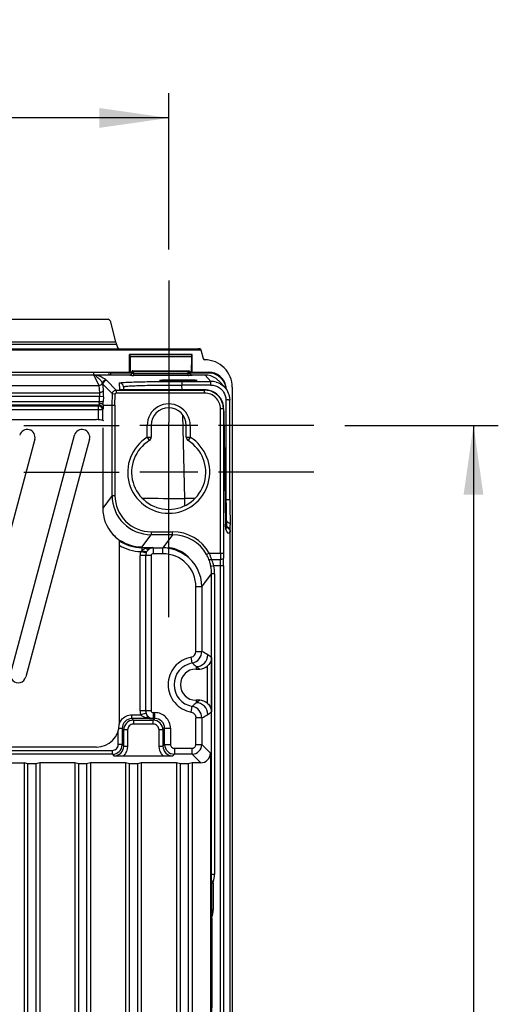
# Model space of a CAD drawing. Header units: inches. Extents: x 0 to 117, y 0 to 83.
# Tile 56 of 57: x 84 to 89, y 46 to 56. Entities that reach past the tile are written whole.
import ezdxf

# ---------------------------------------------------------------- set-up
doc = ezdxf.new("R2010")
doc.units = ezdxf.units.IN
doc.header["$LTSCALE"] = 6.431102
doc.header["$MEASUREMENT"] = 0
doc.linetypes.add('CENTER', pattern=[0.6, 0.375, -0.075, 0.075, -0.075])
doc.layers.get('0').update_dxf_attribs({"linetype": 'CONTINUOUS'})
doc.layers.add('DEFAULT_1', color=7, linetype='CENTER')
doc.styles.get("Standard").update_dxf_attribs({"font": 'txt', "width": 0.8})
doc.dimstyles.new('DIMSTYLE_1', dxfattribs={"dimtxt": 0.78125, "dimasz": 0.7, "dimexe": 0.18, "dimexo": 0.0625, "dimgap": 0.09, "dimtad": 1, "dimdec": 0, "dimzin": 4, "dimdsep": 46, "dimtxsty": 'STANDARD', "dimblk": '_FILLED', "dimblk1": '_FILLED', "dimblk2": '_FILLED', "dimcen": 0.09, "dimadec": 0, "dimazin": 0, "dimtfac": 1, "dimtdec": 0, "dimtofl": 0, "dimtmove": 0, "dimatfit": 3, "dimldrblk": '_FILLED', "dimfxl": 1, "dimtolj": 1, "dimtzin": 4, "dimarcsym": 0})

# ---------------------------------------------------------------- blocks, each defined once
blk = doc.blocks.new('_FILLED')
at = {"color": 0, "linetype": 'BYBLOCK'}
blk.add_solid([(0, 0), (-1, 0.143), (-1, -0.143)], dxfattribs=at)
blk = doc.blocks.new('*D12')
at = {"color": 7, "linetype": 'CONTINUOUS'}
for p, q in [((77.1999, 53.965), (77.1999, 55.5393)), ((85.4677, 53.965), (85.4677, 55.5393)), ((77.1999, 55.2893), (81.3338, 55.2893)), ((85.4677, 55.2893), (81.3338, 55.2893))]:
    blk.add_line(p, q, dxfattribs=at)
at = {"color": 7, "linetype": 'CONTINUOUS', "xscale": 0.7, "yscale": 0.7, "zscale": 0.7, "rotation": 180}
blk.add_blockref('_FILLED', (77.1999, 55.2893), dxfattribs=at)
at = {"color": 7, "linetype": 'CONTINUOUS', "xscale": 0.7, "yscale": 0.7, "zscale": 0.7}
blk.add_blockref('_FILLED', (85.4677, 55.2893), dxfattribs=at)
at = {"color": 7, "linetype": 'CONTINUOUS', "insert": (81.3338, 56.2659), "char_height": 0.78125, "width": 1.875, "attachment_point": 2, "line_spacing_factor": 0.9}
blk.add_mtext('210', dxfattribs=at)
blk = doc.blocks.new('*D13')
at = {"color": 7, "linetype": 'CONTINUOUS'}
for p, q in [((87.2418, 52.1909), (88.789, 52.1909)), ((88.539, 52.1909), (88.539, 43.2539)), ((88.539, 34.3169), (88.539, 43.2539)), ((87.2418, 34.3169), (88.789, 34.3169))]:
    blk.add_line(p, q, dxfattribs=at)
at = {"color": 7, "linetype": 'CONTINUOUS', "xscale": 0.7, "yscale": 0.7, "zscale": 0.7}
for p, rotation in [((88.539, 52.1909), 90), ((88.539, 34.3169), 270)]:
    blk.add_blockref('_FILLED', p, dxfattribs=dict(at, rotation=rotation))
at = {"color": 7, "linetype": 'CONTINUOUS', "insert": (87.5624, 43.2539), "char_height": 0.78125, "width": 1.875, "attachment_point": 2, "rotation": 90, "line_spacing_factor": 0.9}
blk.add_mtext('454', dxfattribs=at)

msp = doc.modelspace()

# ---------------------------------------------------------------- linework, layer by layer
at = {"color": 7, "linetype": 'CONTINUOUS'}
for p, q in [((77.8105, 53.2602), (84.8571, 53.2602)), ((84.8761, 53.2456), (84.9327, 53.0345)), ((84.9408, 53.0067), (77.7268, 53.0067)), ((77.7349, 53.0345), (84.9327, 53.0345)), ((84.9408, 53.0067), (84.951, 52.9748)), ((76.8777, 52.9531), (85.7899, 52.9531)), ((76.9017, 52.9622), (85.7659, 52.9622)), ((85.0739, 52.7272), (85.0739, 52.9045)), ((85.7039, 52.9045), (85.0739, 52.9045)), ((85.0769, 52.9017), (85.0739, 52.9045)), ((85.0769, 52.9017), (85.0786, 52.8829)), ((85.7009, 52.9017), (85.0769, 52.9017)), ((85.6992, 52.8829), (85.7009, 52.9017)), ((85.7009, 52.9017), (85.7039, 52.9045)), ((85.7039, 52.7272), (85.7039, 52.9045)), ((85.7843, 52.9615), (85.7899, 52.9531)), ((85.7899, 52.9531), (85.8132, 52.8661)), ((85.0786, 52.8829), (85.0799, 52.7253)), ((85.6992, 52.8829), (85.0786, 52.8829)), ((85.6979, 52.7253), (85.6992, 52.8829)), ((77.5936, 52.7272), (85.0739, 52.7272)), ((84.7132, 52.6958), (77.9544, 52.6958)), ((84.7117, 52.6958), (84.7117, 52.7255)), ((84.7132, 52.6958), (84.7627, 52.5915)), ((84.7254, 52.6971), (84.7482, 52.6784)), ((85.0795, 52.6986), (84.7385, 52.6986)), ((84.8602, 52.7255), (84.8674, 52.6986)), ((84.8868, 52.6986), (84.8794, 52.7255)), ((84.8808, 52.721), (85.0955, 52.721)), ((85.0739, 52.7272), (85.0799, 52.7253)), ((85.075, 52.696), (85.075, 52.6974)), ((85.0955, 52.7253), (85.0799, 52.7253)), ((85.0946, 52.7147), (85.0955, 52.7309)), ((85.1072, 52.7421), (85.6706, 52.7421)), ((85.1117, 52.7307), (85.1151, 52.7306)), ((85.1143, 52.7142), (85.1151, 52.7306)), ((85.1143, 52.7142), (85.1143, 52.6954)), ((85.1143, 52.7142), (85.6636, 52.7142)), ((85.1151, 52.7421), (85.1151, 52.7306)), ((85.6627, 52.7306), (85.1151, 52.7306)), ((85.6627, 52.7421), (85.6627, 52.7306)), ((85.6636, 52.7142), (85.6627, 52.7306)), ((85.6636, 52.695), (85.6636, 52.7142)), ((85.6832, 52.7147), (85.6824, 52.7309)), ((85.6979, 52.7253), (85.6824, 52.7253)), ((85.6824, 52.7211), (85.8711, 52.7211)), ((85.6979, 52.7253), (85.7039, 52.7272)), ((85.6987, 52.6979), (85.7026, 52.6975)), ((85.8334, 52.6986), (85.6988, 52.6986)), ((85.7029, 52.6974), (85.7029, 52.696)), ((85.7039, 52.7272), (85.8714, 52.7272)), ((85.8335, 52.6986), (85.8933, 52.6346)), ((85.8714, 52.7223), (85.8714, 52.7272)), ((84.8097, 52.5566), (84.8045, 52.6055)), ((84.8045, 52.6055), (84.8997, 52.5077)), ((84.9391, 52.5461), (84.8439, 52.6438)), ((84.9744, 52.5506), (84.9727, 52.6181)), ((85.6635, 52.695), (85.1143, 52.695)), ((85.3763, 52.6429), (85.3765, 52.6428)), ((85.6014, 52.6346), (85.6014, 52.5976)), ((85.6014, 52.6346), (85.8933, 52.6346)), ((85.6027, 52.5486), (85.6014, 52.5976)), ((85.8933, 52.5976), (85.6014, 52.5976)), ((85.7557, 52.6428), (85.7558, 52.6429)), ((85.8933, 52.5976), (85.8933, 52.6346)), ((86.0316, 52.5744), (85.9718, 52.6385)), ((77.8973, 52.5191), (84.7703, 52.5191)), ((77.9049, 52.5915), (84.7627, 52.5915)), ((84.7627, 52.5915), (84.7703, 52.5191)), ((84.8968, 52.3946), (84.8997, 52.5077)), ((84.9292, 52.507), (84.8997, 52.5077)), ((84.9263, 52.3942), (84.9292, 52.507)), ((84.9391, 52.5461), (84.9391, 52.5165)), ((84.9391, 52.5461), (85.8299, 52.5461)), ((85.83, 52.5165), (84.9391, 52.5165)), ((84.9943, 52.5493), (84.9901, 52.5494)), ((84.9991, 52.5492), (84.9943, 52.5493)), ((85.0074, 52.549), (84.9991, 52.5492)), ((85.0171, 52.5488), (85.0074, 52.549)), ((85.012, 52.5797), (85.0128, 52.5489)), ((85.0278, 52.5487), (85.0171, 52.5488)), ((85.0395, 52.5486), (85.0278, 52.5487)), ((85.8323, 52.5486), (85.0395, 52.5486)), ((85.0532, 52.5486), (85.0532, 52.5486)), ((85.8299, 52.5165), (85.8299, 52.5461)), ((85.8323, 52.5486), (85.8323, 52.5486)), ((86.1074, 52.5763), (86.1074, 34.089)), ((84.7693, 52.4805), (77.8983, 52.4805)), ((77.8983, 52.433), (84.7693, 52.433)), ((84.7687, 52.433), (84.808, 52.4319)), ((84.7693, 52.433), (84.7693, 52.4805)), ((84.8093, 52.4794), (84.7699, 52.4805)), ((84.8093, 52.4795), (84.808, 52.4321)), ((86.0432, 52.4476), (86.0447, 51.4445)), ((86.0841, 51.4422), (86.0826, 52.4453)), ((84.7988, 52.348), (77.8688, 52.348)), ((84.7657, 52.3936), (77.9019, 52.3936)), ((77.9081, 52.3874), (84.7595, 52.3874)), ((84.7657, 52.3936), (84.7595, 52.3874)), ((84.7595, 52.249), (84.7595, 52.3874)), ((84.7988, 52.348), (84.8051, 52.3543)), ((84.7988, 52.348), (84.7988, 52.241)), ((84.8068, 52.3946), (84.8968, 52.3946)), ((84.8968, 51.4829), (84.8968, 52.3946)), ((84.8968, 52.3946), (84.9263, 52.3942)), ((84.9263, 52.3942), (84.9263, 51.4829)), ((85.9893, 50.9032), (85.9893, 52.3571)), ((86.0189, 52.3571), (85.9893, 52.3571)), ((86.0189, 52.3584), (86.0189, 50.9032)), ((86.0219, 52.3052), (86.0219, 52.3058)), ((86.0219, 52.3052), (86.0409, 51.1936)), ((77.9283, 52.249), (84.7393, 52.249)), ((85.4677, 51.6909), (85.4677, 52.2185)), ((85.6313, 51.4554), (85.6092, 52.2969)), ((84.8025, 52.1663), (84.8025, 51.3571)), ((85.2511, 52.1909), (85.1753, 52.1909)), ((85.2511, 52.0706), (85.2511, 52.1909)), ((85.2905, 52.1909), (85.2511, 52.1909)), ((85.2905, 52.1909), (85.2905, 52.0706)), ((85.6448, 52.1909), (85.2905, 52.1909)), ((85.6448, 52.0706), (85.6448, 52.1909)), ((85.6842, 52.1909), (85.6448, 52.1909)), ((85.6842, 52.1909), (85.6842, 52.0706)), ((85.76, 52.1909), (85.6842, 52.1909)), ((84.1181, 52.0508), (83.4761, 49.655)), ((83.8752, 49.6957), (84.5172, 52.0915)), ((84.6693, 52.0508), (84.0273, 49.655)), ((85.2511, 52.0706), (85.2717, 52.0371)), ((85.2511, 52.0706), (85.2905, 52.0706)), ((85.6448, 52.0706), (85.6842, 52.0706)), ((85.6842, 52.0706), (85.6639, 52.0376)), ((85.76, 51.7185), (85.1753, 51.7185)), ((84.8968, 51.4829), (84.8025, 51.3571)), ((84.8968, 51.4829), (84.9263, 51.4829)), ((85.6293, 51.3815), (85.6313, 51.4554)), ((85.7304, 51.4528), (85.6313, 51.4554)), ((86.0447, 51.4445), (86.0366, 51.4447)), ((86.0477, 51.255), (86.0492, 51.2165)), ((86.0492, 51.2165), (86.0494, 51.1584)), ((85.2902, 51.1188), (85.2902, 51.0893)), ((85.2902, 51.1188), (85.5072, 51.1188)), ((85.5072, 51.0893), (85.5072, 51.1188)), ((86.0399, 51.1678), (86.0494, 51.1675)), ((86.0408, 51.2005), (86.0408, 51.2012)), ((86.0411, 51.1828), (86.0409, 51.1936)), ((86.0414, 51.1735), (86.0411, 51.1828)), ((86.0416, 51.1681), (86.0414, 51.1735)), ((86.0418, 51.1633), (86.0416, 51.1681)), ((86.0419, 51.1592), (86.0418, 51.1633)), ((86.0421, 51.1557), (86.0419, 51.1592)), ((86.0443, 51.1463), (86.0424, 51.1515)), ((86.0877, 34.9485), (86.0877, 51.1839)), ((84.906, 51.091), (84.9063, 51.0907)), ((84.907, 51.09), (84.9073, 51.0897)), ((84.9697, 51.0372), (84.9697, 49.1791)), ((85.1959, 50.9635), (85.2902, 51.0893)), ((85.5072, 51.0893), (85.2902, 51.0893)), ((85.5072, 51.0893), (85.4077, 50.9566)), ((85.2392, 50.9018), (85.1864, 50.9194)), ((85.1959, 50.9635), (85.1959, 50.9289)), ((85.1959, 50.9587), (85.3091, 50.9587)), ((85.3107, 50.9566), (85.3091, 50.9587)), ((85.3107, 50.9566), (85.3107, 50.8976)), ((85.3107, 50.9566), (85.4077, 50.9566)), ((85.4077, 50.8976), (85.4077, 50.9566)), ((85.4677, 50.9559), (85.4787, 50.9559)), ((85.1797, 49.3153), (85.1797, 50.8779)), ((85.291, 50.8779), (85.1797, 50.8779)), ((85.2353, 50.8779), (85.2353, 49.3153)), ((85.291, 50.8779), (85.291, 49.3153)), ((85.4077, 50.8976), (85.3107, 50.8976)), ((85.8759, 50.9032), (85.8502, 50.8887)), ((85.8759, 50.9032), (86.0189, 50.9032)), ((85.9003, 50.8388), (85.9896, 50.8388)), ((85.9219, 50.7744), (85.8929, 50.7688)), ((86.0195, 50.7744), (85.9219, 50.7744)), ((85.99, 35.7342), (85.99, 50.7744)), ((86.0195, 50.7744), (86.0195, 35.7342)), ((85.8012, 50.563), (85.9, 50.6947)), ((85.9, 47.6639), (85.9, 50.6947)), ((85.9295, 50.6947), (85.9, 50.6947)), ((85.9295, 50.6947), (85.9295, 47.6639)), ((85.7422, 49.9123), (85.7422, 50.563)), ((85.8012, 50.563), (85.7422, 50.563)), ((85.8012, 50.563), (85.8012, 49.9123)), ((85.704, 49.7961), (85.6936, 49.8542)), ((85.7422, 49.9123), (85.8012, 49.9123)), ((85.899, 49.8524), (85.8613, 49.8776)), ((85.899, 49.8524), (85.899, 49.3026)), ((85.7432, 49.7595), (85.7432, 49.735)), ((85.7432, 49.7595), (85.7799, 49.735)), ((85.7432, 49.735), (85.7799, 49.735)), ((85.8597, 49.3891), (85.8597, 49.766)), ((85.6936, 49.3009), (85.704, 49.359)), ((85.7799, 49.42), (85.7432, 49.3956)), ((85.7432, 49.42), (85.7432, 49.3956)), ((85.7799, 49.42), (85.7432, 49.42)), ((85.0968, 49.235), (85.0968, 49.2744)), ((85.0968, 49.2744), (85.1862, 49.2744)), ((85.3091, 49.235), (85.0968, 49.235)), ((85.1123, 49.2195), (85.0968, 49.235)), ((85.291, 49.3153), (85.1797, 49.3153)), ((85.2391, 49.2917), (85.1862, 49.2744)), ((85.3091, 49.235), (85.3107, 49.2366)), ((85.3107, 49.2956), (85.3107, 49.2366)), ((85.3107, 49.2956), (85.3283, 49.2956)), ((85.3283, 49.2366), (85.3107, 49.2366)), ((85.3283, 49.2366), (85.3112, 49.2195)), ((85.3283, 49.2366), (85.3283, 49.2956)), ((85.7422, 48.9755), (85.7422, 49.2428)), ((85.8012, 49.2428), (85.7422, 49.2428)), ((85.8012, 49.2428), (85.8012, 48.9755)), ((85.8613, 49.2775), (85.899, 49.3026)), ((84.9984, 49.1366), (84.9658, 49.1366)), ((84.9984, 49.1366), (84.9984, 48.9739)), ((84.9984, 49.1366), (85.0139, 49.1211)), ((85.1123, 49.2195), (85.1123, 49.1801)), ((85.1123, 49.2195), (85.3112, 49.2195)), ((85.3112, 49.1801), (85.1123, 49.1801)), ((85.3112, 49.1801), (85.3112, 49.2195)), ((85.4096, 49.1211), (85.4267, 49.1382)), ((85.4267, 48.9755), (85.4267, 49.1382)), ((85.4267, 49.1382), (85.4857, 49.1382)), ((85.4857, 49.1381), (85.4857, 48.9755)), ((84.959, 48.9739), (84.959, 49.1096)), ((85.0139, 48.9584), (85.0139, 49.1211)), ((85.0532, 49.1211), (85.0139, 49.1211)), ((85.0532, 49.1211), (85.0532, 48.9584)), ((85.3702, 48.9584), (85.3702, 49.1211)), ((85.4096, 49.1211), (85.3702, 49.1211)), ((85.4096, 49.1211), (85.4096, 48.9584)), ((84.7395, 48.9487), (77.9284, 48.9439)), ((84.9984, 48.9739), (84.959, 48.9739)), ((85.0139, 48.9584), (84.9984, 48.9739)), ((85.0139, 48.9584), (85.0532, 48.9584)), ((85.3702, 48.9584), (85.4096, 48.9584)), ((85.4267, 48.9755), (85.4096, 48.9584)), ((85.4267, 48.9755), (85.4857, 48.9755)), ((85.5251, 48.9361), (85.5251, 48.8771)), ((85.5251, 48.9361), (85.7028, 48.9361)), ((85.7028, 48.8771), (85.7028, 48.9361)), ((85.7422, 48.9755), (85.8012, 48.9755)), ((85.8883, 48.8883), (85.8012, 48.9755)), ((77.7676, 48.9149), (84.9, 48.9149)), ((84.9, 48.8755), (77.7676, 48.8755)), ((84.9, 48.8755), (84.9, 48.9149)), ((84.9, 48.8755), (84.9155, 48.86)), ((85.0109, 48.859), (85.4126, 48.859)), ((85.508, 48.86), (85.5251, 48.8771)), ((85.7028, 48.8771), (85.5251, 48.8771)), ((85.7028, 48.8771), (85.79, 48.7899)), ((85.8883, 48.8883), (85.8883, 36.5183)), ((83.6448, 48.7899), (84.0102, 48.7899)), ((84.0102, 48.7899), (84.0102, 36.8366)), ((84.0496, 48.7801), (84.0102, 48.7899)), ((84.0496, 36.8366), (84.0496, 48.7801)), ((84.1677, 48.7899), (84.1283, 48.7801)), ((84.1283, 48.7801), (84.1283, 36.8366)), ((84.1677, 48.7899), (84.1677, 36.8366)), ((84.522, 48.7899), (84.1677, 48.7899)), ((84.522, 48.7899), (84.522, 36.8366)), ((84.5614, 48.7801), (84.522, 48.7899)), ((84.5614, 36.8366), (84.5614, 48.7801)), ((84.6795, 48.7899), (84.6401, 48.7801)), ((84.6401, 48.7801), (84.6401, 36.8366)), ((84.6795, 48.7899), (84.6795, 36.8366)), ((85.0338, 48.7899), (84.6795, 48.7899)), ((85.0338, 48.7899), (85.0338, 36.8366)), ((85.0732, 48.7801), (85.0338, 48.7899)), ((85.0732, 36.8366), (85.0732, 48.7801)), ((85.1913, 48.7899), (85.1519, 48.7801)), ((85.1519, 48.7801), (85.1519, 36.8366)), ((85.1913, 48.7899), (85.1913, 36.8366)), ((85.5456, 48.7899), (85.1913, 48.7899)), ((85.5456, 48.7899), (85.5456, 36.8366)), ((85.585, 48.7801), (85.5456, 48.7899)), ((85.585, 36.8366), (85.585, 48.7801)), ((85.7031, 48.7899), (85.6637, 48.7801)), ((85.6637, 48.7801), (85.6637, 36.8366)), ((85.7031, 48.7899), (85.7031, 36.8366)), ((85.79, 48.7899), (85.7031, 48.7899)), ((85.9295, 47.6639), (85.9, 47.6639)), ((85.9181, 47.593), (85.9006, 47.5988)), ((85.9153, 47.5783), (85.9006, 47.5783)), ((85.9006, 47.309), (85.9006, 47.5783)), ((85.9153, 47.5783), (85.9153, 47.309)), ((85.9006, 47.309), (85.9153, 47.309)), ((85.9007, 47.2249), (85.9006, 47.309)), ((85.9007, 47.2249), (85.9007, 46.3559))]:
    msp.add_line(p, q, dxfattribs=at)
for points in [[(85.0818, 52.6987), (85.0805, 52.6982), (85.0795, 52.698)], [(85.0871, 52.7016), (85.0853, 52.7003), (85.0834, 52.6993), (85.0818, 52.6987)], [(85.0922, 52.7076), (85.0907, 52.7052), (85.089, 52.7033), (85.0871, 52.7016)], [(85.0946, 52.7155), (85.0942, 52.713), (85.0934, 52.7102), (85.0922, 52.7076)], [(85.6965, 52.6985), (85.695, 52.6991), (85.6933, 52.6999), (85.6915, 52.7011), (85.6896, 52.7025), (85.6879, 52.7043), (85.6864, 52.7063), (85.6851, 52.7086), (85.6841, 52.7111), (85.6835, 52.7138), (85.6832, 52.716)], [(85.6988, 52.6979), (85.6991, 52.6979), (85.6993, 52.6978), (85.6991, 52.6979), (85.6986, 52.6979), (85.6977, 52.6981), (85.6965, 52.6985)], [(84.9901, 52.5494), (84.9867, 52.5496), (84.9852, 52.5497), (84.9839, 52.5497), (84.9829, 52.5498), (84.982, 52.5499), (84.9818, 52.5499)], [(86.0426, 51.1491), (86.0426, 51.149), (86.0426, 51.1491), (86.0425, 51.1495), (86.0425, 51.15), (86.0424, 51.1508), (86.0424, 51.1518), (86.0423, 51.1529), (86.0422, 51.1542), (86.0421, 51.1557)], [(86.0488, 51.1363), (86.0495, 51.1356), (86.0493, 51.136), (86.0475, 51.1393), (86.0443, 51.1463)], [(84.9044, 51.0927), (84.9047, 51.0924), (84.905, 51.092), (84.9053, 51.0917), (84.9057, 51.0914)]]:
    msp.add_lwpolyline(points, dxfattribs=at)
for centre, radius, start, end in [((85.8323, 52.5764), 0.2751, 359.97472, 90.02305), ((85.075, 52.7157), 0.0197, 269.97239, 357.008), ((85.075, 52.7167), 0.0194, 269.99816, 298.89066), ((85.1073, 52.7303), 0.0118, 90.0068, 177.00103), ((85.6764, 52.9609), 0.247, 267.02424, 267.86186), ((85.6706, 52.7303), 0.0118, 2.99897, 89.9981), ((85.7027, 52.7156), 0.0195, 201.73505, 220.90124), ((85.7029, 52.7155), 0.0195, 259.79192, 269.94082), ((85.8715, 52.5504), 0.1768, 12.09893, 90.03235), ((84.8439, 52.6044), 0.0394, 90.03313, 178.46634), ((84.9727, 52.5787), 0.0394, 1.49661, 90.02355), ((85.1136, 53.9995), 1.3045, 269.16586, 270.03051), ((85.6635, 54.1583), 1.4633, 270.00044, 270.28071), ((85.8931, 52.4446), 0.19, 73.58734, 89.95855), ((85.8329, 52.5088), 0.19, 43.03111, 53.76617), ((85.8692, 52.5498), 0.1756, 23.6433, 29.60401), ((85.8663, 52.5486), 0.1787, 12.02524, 23.63349), ((84.9388, 52.507), 0.039, 119.43123, 129.37923), ((84.9391, 52.5067), 0.00984, 89.9947, 178.5049), ((84.9744, 52.5115), 0.0391, 78.98449, 89.93455), ((85.0531, 55.459), 2.9104, 269.59718, 270.0025), ((85.8298, 52.3563), 0.1898, 77.98717, 89.95492), ((85.83, 52.3572), 0.1593, 359.98543, 90.01275), ((85.8321, 52.3586), 0.19, 76.51014, 89.93969), ((85.83, 52.3571), 0.1889, 12.01946, 77.9779), ((85.8323, 52.3596), 0.1889, 8.97882, 76.50342), ((85.871, 52.5495), 0.1739, 3.0311, 12.04241), ((85.8828, 52.5497), 0.1594, 4.77416, 6.60081), ((85.8697, 52.55), 0.1787, 1.11447, 12.0934), ((82.2312, 52.4983), 2.5777, 357.69492, 358.52903), ((85.4677, 52.1909), 0.2165, 359.99191, 180.00805), ((85.8961, 52.445), 0.1865, 0.06151, 1.51849), ((84.7594, 52.348), 0.0394, 0.02963, 89.97037), ((84.7657, 52.3542), 0.0394, 0.02978, 89.97022), ((85.4677, 52.1909), 0.1772, 0, 180), ((85.8291, 52.357), 0.1898, 0.04502, 12.01123), ((85.8286, 52.359), 0.1927, 0.21886, 8.98125), ((90.1377, 52.3741), 4.1164, 180.21786, 180.95949), ((84.7393, 52.0137), 0.2352, 71.94056, 90), ((84.042, 52.0711), 0.0787, 345, 165), ((84.5932, 52.0711), 0.0787, 345, 165), ((85.4677, 51.7185), 0.4134, 121.58823, 58.4113), ((85.4677, 51.7185), 0.374, 121.58814, 58.41186), ((85.2511, 52.0706), 0.0394, 301.58814, 360), ((85.6842, 52.0706), 0.0394, 180, 238.41186), ((85.2902, 51.4828), 0.3935, 179.98822, 269.99879), ((85.2902, 51.4828), 0.364, 179.97485, 269.99716), ((85.5374, 127.9706), 76.5152, 269.748277, 270.070333), ((86.0489, 51.1703), 0.0461, 72.89645, 89.67223), ((85.5073, 50.6959), 0.4229, 29.35536, 90.00552), ((88.8446, 51.2485), 2.8042, 180.98035, 181.20448), ((87.8842, 51.2274), 1.8436, 181.17752, 181.75839), ((86.0043, 51.142), 0.0389, 0.03697, 10.64924), ((86.0483, 51.1195), 0.0389, 58.62422, 88.45245), ((85.1959, 51.3569), 0.3934, 222.81553, 233.22971), ((85.1942, 51.3547), 0.3906, 233.24356, 233.97993), ((85.1948, 51.3555), 0.3917, 233.97999, 234.8978), ((85.1959, 51.357), 0.3983, 235.05564, 270.00423), ((85.5073, 50.696), 0.3933, 29.3504, 90.01175), ((85.1959, 51.357), 0.4377, 238.88631, 268.75898), ((85.4075, 50.5622), 0.3944, 81.3049, 89.97414), ((85.4074, 50.5609), 0.3957, 80.00602, 81.31102), ((85.4066, 50.5607), 0.3961, 55.06229, 74.92709), ((85.3111, 50.8778), 0.0758, 161.56374, 179.94611), ((85.3107, 50.8779), 0.0197, 89.98634, 180.03457), ((85.4077, 50.5631), 0.3344, 359.97065, 89.99853), ((85.4076, 50.563), 0.3936, 359.99934, 54.99441), ((85.5428, 50.7159), 0.3526, 20.61875, 29.36152), ((85.4589, 50.6845), 0.4422, 17.3673, 20.59673), ((85.3955, 50.6842), 0.5279, 17.81591, 24.51233), ((85.4675, 50.6872), 0.4332, 12.98247, 17.36745), ((85.3827, 50.68), 0.5415, 17.05438, 17.82116), ((85.5717, 50.6916), 0.36, 21.72306, 24.12396), ((85.5896, 50.6985), 0.3409, 12.86041, 21.76416), ((93.208, 50.9017), 7.2187, 179.98769, 180.49902), ((81.0481, 50.7759), 4.9419, 359.98221, 0.72912), ((90.7868, 50.902), 4.768, 179.98501, 180.61401), ((79.1436, 50.7767), 6.8759, 359.98077, 0.61825), ((85.4728, 50.6884), 0.4277, 10.83541, 12.97835), ((85.5052, 50.6947), 0.3948, 0.00655, 10.82166), ((85.5052, 50.6947), 0.4243, 0.00949, 10.82685), ((85.6831, 49.9123), 0.059, 280.1727, 0.00346), ((85.6831, 49.9123), 0.1181, 280.18904, 359.99611), ((85.7432, 49.8776), 0.1181, 270.03729, 359.97362), ((85.5563, 49.4189), 0.5508, 56.38054, 63.60622), ((85.7432, 49.5775), 0.222, 100.18277, 259.81723), ((85.7432, 49.5775), 0.1575, 90, 270), ((83.9513, 49.6753), 0.0787, 165, 345), ((85.6831, 49.2428), 0.1181, 0.00394, 79.81082), ((85.7432, 49.2774), 0.1181, 0.02638, 89.96271), ((85.0969, 49.1365), 0.1379, 140.49129, 157.20036), ((85.0967, 49.1367), 0.0983, 89.96969, 180.03031), ((85.3114, 49.3154), 0.1317, 180.04695, 198.147), ((85.3111, 49.3153), 0.0758, 180.05621, 198.15526), ((85.3107, 49.3153), 0.0197, 179.97837, 270.02048), ((85.3283, 49.1382), 0.1574, 359.99549, 89.99646), ((85.3284, 49.1382), 0.0983, 359.95859, 90.0414), ((85.5563, 49.7362), 0.5508, 296.39377, 303.61947), ((84.7393, 49.1791), 0.2304, 270.04038, 360), ((85.1123, 49.1211), 0.0984, 90.01407, 179.98593), ((85.1123, 49.1211), 0.059, 89.99477, 180.0058), ((85.3112, 49.1211), 0.0984, 0.01407, 89.98593), ((85.3112, 49.1211), 0.059, 359.99477, 90.0058), ((84.9, 48.9739), 0.0984, 270.01408, 359.98592), ((84.9, 48.9739), 0.059, 270.00151, 0.00435), ((84.9156, 48.9583), 0.0983, 269.96969, 0.03031), ((85.5079, 48.9583), 0.0983, 179.96969, 270.03031), ((85.5251, 48.9755), 0.0984, 180.02517, 269.97483), ((85.5251, 48.9754), 0.0393, 179.97844, 270.0216), ((85.7028, 48.9755), 0.0984, 270.02517, 359.97483), ((85.7028, 48.9754), 0.0393, 269.97919, 0.0212), ((66.6728, 47.4591), 19.2282, 0.41633, 0.61022), ((85.7014, 47.6642), 0.2281, 341.81839, 359.93024), ((82.8451, 47.5784), 3.0555, 359.99845, 0.38316), ((85.6645, 47.309), 0.2508, 340.39746, 0)]:
    msp.add_arc(centre, radius, start, end, dxfattribs=at)
for centre, major_axis, ratio, start_param, end_param in [((84.8571, 53.2405), (0.012, 0.0157), 0.997825, -0.653447, 0.653447), ((84.9348, 53.0345), (-0.0106, 0.0394), 0.050613, 1.557198, 2.342596), ((84.9707, 52.9771), (0.0201, -0.0027), 0.728934, -2.807175, -1.389119), ((85.764, 52.9614), (0.0203, 0.0001), 0.03624, 0.024069, 1.477947), ((85.1963, 51.3575), (-0.2364, -0.3153), 0.999049, -0.926924, -0.19082), ((85.7799, 49.8531), (-0.0983, 0.0655), 0.999505, 2.158969, 2.900008), ((85.7799, 49.3019), (0.0983, 0.0655), 0.999505, 0.241584, 0.982624), ((85.7899, 48.8884), (0.0696, -0.0696), 0.999315, -0.785056, 0.785056)]:
    msp.add_ellipse(centre, major_axis=major_axis, ratio=ratio, start_param=start_param, end_param=end_param, dxfattribs=at)
for points in [[(85.8132, 52.8661), (85.8153, 52.8584), (85.8242, 52.8515), (85.8322, 52.8515)], [(85.0931, 52.7096), (85.0915, 52.7056), (85.0883, 52.7019), (85.0845, 52.6999)], [(85.6962, 52.6986), (85.6903, 52.7007), (85.6851, 52.7065), (85.6837, 52.7126)], [(85.688, 52.7028), (85.6909, 52.6995), (85.6951, 52.6971), (85.6994, 52.6964)], [(85.9452, 52.6621), (85.9136, 52.6852), (85.8727, 52.6986), (85.8335, 52.6986)], [(85.8711, 52.7211), (85.9062, 52.7211), (85.9427, 52.7087), (85.9712, 52.6882)], [(85.9731, 52.6908), (85.9442, 52.7116), (85.9071, 52.7237), (85.8714, 52.7238)], [(84.8003, 52.6191), (84.8021, 52.6147), (84.8036, 52.6101), (84.8045, 52.6055)], [(85.8933, 52.5976), (85.9232, 52.5976), (85.9543, 52.5879), (85.9788, 52.5708)], [(85.9468, 52.6269), (85.9785, 52.6175), (86.0087, 52.5989), (86.0313, 52.5747)], [(85.9712, 52.6882), (85.9953, 52.6708), (86.0152, 52.646), (86.0272, 52.6188)], [(86.0219, 52.6365), (86.0098, 52.6577), (85.9928, 52.6766), (85.9731, 52.6908)], [(86.0272, 52.6188), (86.0343, 52.6027), (86.0391, 52.5855), (86.0411, 52.5681)], [(84.8997, 52.5077), (84.8999, 52.5144), (84.9019, 52.5212), (84.9053, 52.5269)], [(84.9053, 52.5269), (84.9076, 52.5308), (84.9106, 52.5343), (84.9141, 52.5371)], [(84.9197, 52.5409), (84.9255, 52.5442), (84.9324, 52.546), (84.9391, 52.5461)], [(85.9788, 52.5708), (85.9956, 52.5591), (86.0103, 52.5435), (86.021, 52.5261)], [(86.021, 52.5261), (86.0352, 52.5029), (86.0432, 52.4748), (86.0432, 52.4476)], [(86.0313, 52.5747), (86.0621, 52.542), (86.0813, 52.4949), (86.0825, 52.45)], [(84.7675, 52.4141), (84.7679, 52.4201), (84.7684, 52.4261), (84.7686, 52.4322)], [(86.0494, 51.1584), (86.0476, 51.1551), (86.0456, 51.1519), (86.0432, 51.1491)], [(86.0433, 51.1419), (86.0448, 51.1376), (86.0464, 51.1333), (86.0482, 51.1291)], [(86.0482, 51.1291), (86.0497, 51.1256), (86.0513, 51.1221), (86.0532, 51.1188)], [(86.0858, 51.1405), (86.0811, 51.1548), (86.0645, 51.1671), (86.0494, 51.1675)], [(86.069, 51.1526), (86.0799, 51.1459), (86.0877, 51.1319), (86.0877, 51.1191)], [(86.0877, 51.1282), (86.0877, 51.1324), (86.087, 51.1366), (86.0858, 51.1405)], [(84.9349, 51.0622), (84.9253, 51.071), (84.9161, 51.0801), (84.9073, 51.0897)], [(85.1959, 50.9635), (85.1168, 50.9635), (85.0343, 50.9896), (84.9696, 51.0351)], [(85.1864, 50.9194), (85.182, 50.9061), (85.1797, 50.8919), (85.1797, 50.8779)], [(85.1959, 50.9289), (85.1925, 50.9261), (85.1889, 50.9232), (85.1871, 50.9192)], [(85.2366, 50.9492), (85.222, 50.9452), (85.2075, 50.9386), (85.1959, 50.9289)], [(85.3091, 50.9587), (85.2848, 50.9584), (85.2602, 50.9555), (85.2366, 50.9492)], [(85.2448, 50.9154), (85.2427, 50.9111), (85.2406, 50.9066), (85.2397, 50.9019)], [(85.2684, 50.9442), (85.2581, 50.9373), (85.2502, 50.9266), (85.2448, 50.9154)], [(85.3107, 50.9566), (85.296, 50.9566), (85.2808, 50.9521), (85.2684, 50.9442)], [(85.704, 49.7961), (85.718, 49.7849), (85.7312, 49.7727), (85.7432, 49.7595)], [(85.7432, 49.3956), (85.7312, 49.3824), (85.718, 49.3701), (85.704, 49.359)], [(84.9906, 49.2243), (85.0155, 49.2545), (85.0576, 49.2743), (85.0968, 49.2744)], [(85.1862, 49.2744), (85.1987, 49.2592), (85.2179, 49.2493), (85.2369, 49.2442)], [(85.2369, 49.2442), (85.2604, 49.2379), (85.2849, 49.2352), (85.3091, 49.235)], [(85.2685, 49.2488), (85.2809, 49.241), (85.2961, 49.2366), (85.3107, 49.2366)], [(85.0532, 48.9584), (85.0532, 48.9224), (85.0369, 48.8839), (85.0109, 48.859)], [(85.4126, 48.859), (85.3866, 48.8839), (85.3702, 48.9224), (85.3702, 48.9584)], [(85.9153, 47.5783), (85.9153, 47.5832), (85.9161, 47.5884), (85.9189, 47.5925)]]:
    msp.add_open_spline(points, degree=3, dxfattribs=at)
for points, knots in [([(84.7254, 52.6971), (84.7246, 52.6969), (84.7206, 52.6961), (84.7165, 52.6958), (84.7132, 52.6958)], [0, 0, 0, 0, 0.18171, 1, 1, 1, 1]), ([(84.7385, 52.6986), (84.7371, 52.6986), (84.7327, 52.6984), (84.7283, 52.6977), (84.7254, 52.6971)], [0, 0, 0, 0, 0.325478, 1, 1, 1, 1]), ([(84.8379, 52.647), (84.8322, 52.6516), (84.802, 52.6737), (84.7672, 52.6893), (84.7385, 52.6986)], [0, 0, 0, 0, 0.193728, 1, 1, 1, 1]), ([(85.0946, 52.6952), (85.0923, 52.6952), (85.086, 52.6954), (85.0796, 52.6953), (85.0756, 52.6959)], [0, 0, 0, 0, 0.36015, 1, 1, 1, 1]), ([(85.1143, 52.7142), (85.1121, 52.7141), (85.1057, 52.714), (85.0989, 52.713), (85.0949, 52.7144)], [0, 0, 0, 0, 0.344709, 1, 1, 1, 1]), ([(85.0955, 52.7309), (85.0955, 52.7313), (85.0979, 52.7305), (85.1022, 52.7316), (85.1078, 52.7308), (85.1117, 52.7307)], [0, 0, 0, 0, 0.073911, 0.283539, 1, 1, 1, 1]), ([(85.0996, 52.7401), (85.0989, 52.7396), (85.0978, 52.7387), (85.0973, 52.7372), (85.0973, 52.7366)], [0, 0, 0, 0, 0.515738, 1, 1, 1, 1]), ([(85.0973, 52.7366), (85.0973, 52.736), (85.0976, 52.7348), (85.0982, 52.7337), (85.0986, 52.7331)], [0, 0, 0, 0, 0.439375, 1, 1, 1, 1]), ([(85.1033, 52.7416), (85.1026, 52.7414), (85.1013, 52.741), (85.1001, 52.7404), (85.0996, 52.7401)], [0, 0, 0, 0, 0.512663, 1, 1, 1, 1]), ([(85.1072, 52.7421), (85.1066, 52.7421), (85.1053, 52.742), (85.104, 52.7418), (85.1033, 52.7416)], [0, 0, 0, 0, 0.47869, 1, 1, 1, 1]), ([(85.6627, 52.7306), (85.6649, 52.7307), (85.6714, 52.7308), (85.6778, 52.7312), (85.682, 52.7309)], [0, 0, 0, 0, 0.346236, 1, 1, 1, 1]), ([(85.6832, 52.7147), (85.6833, 52.7132), (85.6745, 52.7149), (85.671, 52.7139), (85.6672, 52.714)], [0, 0, 0, 0, 0.28279, 1, 1, 1, 1]), ([(85.7029, 52.696), (85.7029, 52.6953), (85.698, 52.6963), (85.6932, 52.6949), (85.6824, 52.6953), (85.675, 52.6951), (85.6707, 52.695)], [0, 0, 0, 0, 0.073615, 0.282714, 0.603971, 1, 1, 1, 1]), ([(85.6832, 52.7147), (85.6833, 52.7136), (85.6836, 52.7115), (85.6842, 52.7094), (85.6846, 52.7084)], [0, 0, 0, 0, 0.498286, 1, 1, 1, 1]), ([(85.7029, 52.6974), (85.7017, 52.6974), (85.6994, 52.6976), (85.6972, 52.6982), (85.6962, 52.6986)], [0, 0, 0, 0, 0.498284, 1, 1, 1, 1]), ([(84.7482, 52.6784), (84.7535, 52.6738), (84.7728, 52.6558), (84.789, 52.6348), (84.8003, 52.6191)], [0, 0, 0, 0, 0.268491, 1, 1, 1, 1]), ([(84.8003, 52.6191), (84.7978, 52.6113), (84.7876, 52.5969), (84.7708, 52.5915), (84.7626, 52.5915)], [0, 0, 0, 0, 0.499071, 1, 1, 1, 1]), ([(84.8003, 52.6191), (84.8027, 52.627), (84.8128, 52.6415), (84.8296, 52.647), (84.8379, 52.647)], [0, 0, 0, 0, 0.500191, 1, 1, 1, 1]), ([(84.8439, 52.6438), (84.8432, 52.6445), (84.8413, 52.6457), (84.8391, 52.6466), (84.8379, 52.647)], [0, 0, 0, 0, 0.406665, 1, 1, 1, 1]), ([(84.9727, 52.6181), (84.9726, 52.6192), (84.9785, 52.6201), (84.9859, 52.6217), (85.0017, 52.6231), (85.0323, 52.6253), (85.0849, 52.6276), (85.1619, 52.63), (85.256, 52.632), (85.3634, 52.6335), (85.48, 52.6344), (85.5604, 52.6346), (85.6014, 52.6346)], [0, 0, 0, 0, 0.005383, 0.019849, 0.043648, 0.076604, 0.168709, 0.292781, 0.444169, 0.617032, 0.804755, 1, 1, 1, 1]), ([(85.012, 52.5797), (85.012, 52.5809), (85.0173, 52.5823), (85.0245, 52.5838), (85.0392, 52.5855), (85.0679, 52.5879), (85.1172, 52.5905), (85.1893, 52.5931), (85.2775, 52.5952), (85.4166, 52.5973), (85.526, 52.5978), (85.6014, 52.5976)], [0, 0, 0, 0, 0.005656, 0.020207, 0.044017, 0.076968, 0.169017, 0.293028, 0.444349, 0.617121, 1, 1, 1, 1]), ([(85.7558, 52.6429), (85.7558, 52.6442), (85.7482, 52.6434), (85.7402, 52.6455), (85.7214, 52.6456), (85.6987, 52.6466), (85.6701, 52.6471), (85.6255, 52.6477), (85.5661, 52.648), (85.5067, 52.6477), (85.462, 52.6471), (85.4334, 52.6466), (85.4108, 52.6456), (85.392, 52.6455), (85.3839, 52.6434), (85.3763, 52.6442), (85.3763, 52.6429)], [0, 0, 0, 0, 0.00991, 0.038392, 0.084569, 0.146684, 0.222382, 0.308764, 0.499969, 0.691175, 0.77755, 0.853244, 0.915356, 0.961556, 0.990066, 1, 1, 1, 1]), ([(85.3764, 52.6428), (85.3775, 52.6417), (85.3836, 52.6421), (85.3942, 52.6404), (85.4121, 52.6401), (85.446, 52.6388), (85.4982, 52.6382), (85.5661, 52.6378), (85.634, 52.6382), (85.6861, 52.6388), (85.72, 52.6401), (85.738, 52.6404), (85.7486, 52.6421), (85.7546, 52.6417), (85.7557, 52.6428)], [0, 0, 0, 0, 0.012101, 0.042112, 0.089083, 0.151294, 0.311778, 0.499966, 0.688156, 0.848631, 0.910839, 0.957831, 0.987872, 1, 1, 1, 1]), ([(84.7703, 52.5191), (84.7712, 52.5146), (84.7705, 52.5016), (84.7704, 52.4888), (84.7699, 52.4805)], [0, 0, 0, 0, 0.3535, 1, 1, 1, 1]), ([(84.8097, 52.5566), (84.8093, 52.5469), (84.8005, 52.5269), (84.7801, 52.5191), (84.7703, 52.5191)], [0, 0, 0, 0, 0.496649, 1, 1, 1, 1]), ([(84.8093, 52.4795), (84.8097, 52.4961), (84.8098, 52.5218), (84.8106, 52.5476), (84.8097, 52.5566)], [0, 0, 0, 0, 0.646532, 1, 1, 1, 1]), ([(85.0326, 52.5487), (85.0249, 52.5487), (85.0113, 52.5492), (84.9918, 52.5485), (84.983, 52.5511), (84.9745, 52.5492), (84.9744, 52.5506)], [0, 0, 0, 0, 0.400119, 0.720138, 0.927331, 1, 1, 1, 1]), ([(84.7675, 52.4141), (84.7673, 52.4092), (84.7657, 52.4036), (84.7674, 52.3945), (84.7657, 52.3936)], [0, 0, 0, 0, 0.716053, 1, 1, 1, 1]), ([(84.7675, 52.414), (84.7725, 52.4139), (84.7863, 52.4126), (84.8065, 52.4047), (84.8068, 52.3946)], [0, 0, 0, 0, 0.33192, 1, 1, 1, 1]), ([(86.0826, 52.4453), (86.0826, 52.4464), (86.0766, 52.446), (86.0703, 52.4475), (86.0573, 52.4474), (86.0482, 52.4477), (86.0432, 52.4476)], [0, 0, 0, 0, 0.079633, 0.295921, 0.61967, 1, 1, 1, 1]), ([(84.8068, 52.3946), (84.8067, 52.385), (84.8069, 52.3723), (84.8054, 52.3593), (84.8057, 52.3551), (84.8051, 52.3543)], [0, 0, 0, 0, 0.717001, 0.919841, 1, 1, 1, 1]), ([(86.0447, 51.4445), (86.0448, 51.4271), (86.0453, 51.3639), (86.0464, 51.3007), (86.0477, 51.255)], [0, 0, 0, 0, 0.275874, 1, 1, 1, 1]), ([(86.0447, 51.4445), (86.0497, 51.4445), (86.0588, 51.4443), (86.0718, 51.4443), (86.0781, 51.4428), (86.0841, 51.4432), (86.0841, 51.4422)], [0, 0, 0, 0, 0.379902, 0.703354, 0.919941, 1, 1, 1, 1]), ([(86.0841, 51.4421), (86.0841, 51.4168), (86.0845, 51.3308), (86.0855, 51.2447), (86.0877, 51.1839)], [0, 0, 0, 0, 0.293666, 1, 1, 1, 1]), ([(86.0625, 51.2144), (86.0661, 51.2133), (86.0787, 51.2078), (86.0878, 51.1938), (86.0877, 51.1838)], [0, 0, 0, 0, 0.276833, 1, 1, 1, 1]), ([(86.0433, 51.1419), (86.0423, 51.1447), (86.0425, 51.1546), (86.0417, 51.1641), (86.0414, 51.1708)], [0, 0, 0, 0, 0.306621, 1, 1, 1, 1]), ([(86.0532, 51.1188), (86.0569, 51.1119), (86.0706, 51.0941), (86.084, 51.1122), (86.0877, 51.1191)], [0, 0, 0, 0, 0.497699, 1, 1, 1, 1]), ([(85.2448, 50.9154), (85.2382, 50.9145), (85.2211, 50.9189), (85.2054, 50.9246), (85.1959, 50.9289)], [0, 0, 0, 0, 0.392123, 1, 1, 1, 1]), ([(85.2684, 50.9442), (85.2663, 50.9431), (85.2555, 50.9398), (85.244, 50.9446), (85.2366, 50.9492)], [0, 0, 0, 0, 0.210619, 1, 1, 1, 1]), ([(85.2684, 50.9442), (85.2716, 50.9465), (85.284, 50.9541), (85.2985, 50.9581), (85.3091, 50.9587)], [0, 0, 0, 0, 0.270501, 1, 1, 1, 1]), ([(85.4677, 50.9559), (85.4677, 50.9551), (85.4717, 50.9546), (85.4765, 50.9526), (85.4867, 50.9504), (85.4941, 50.9484), (85.4984, 50.9472)], [0, 0, 0, 0, 0.072324, 0.26841, 0.582059, 1, 1, 1, 1]), ([(85.6645, 50.867), (85.6645, 50.8679), (85.6619, 50.8702), (85.6557, 50.8773), (85.641, 50.889), (85.6193, 50.9049), (85.582, 50.9267), (85.5348, 50.9457), (85.4956, 50.9543), (85.4787, 50.9559)], [0, 0, 0, 0, 0.012983, 0.042888, 0.141695, 0.275261, 0.430025, 0.75717, 1, 1, 1, 1]), ([(85.4984, 50.9472), (85.5159, 50.9424), (85.543, 50.9335), (85.578, 50.9183), (85.6042, 50.9048), (85.6263, 50.892), (85.6464, 50.8777), (85.6543, 50.874), (85.6645, 50.8653), (85.6645, 50.867)], [0, 0, 0, 0, 0.294388, 0.458978, 0.619132, 0.765442, 0.887899, 0.972103, 1, 1, 1, 1]), ([(85.9003, 50.8388), (85.8946, 50.837), (85.8861, 50.8349), (85.8745, 50.8369), (85.8729, 50.84)], [0, 0, 0, 0, 0.625511, 1, 1, 1, 1]), ([(86.0191, 50.8509), (86.0189, 50.8468), (86.0069, 50.8397), (85.9966, 50.8389), (85.9896, 50.8388)], [0, 0, 0, 0, 0.368455, 1, 1, 1, 1]), ([(85.6936, 49.8542), (85.6305, 49.8429), (85.5087, 49.7728), (85.4387, 49.577), (85.5094, 49.3816), (85.6313, 49.3117), (85.6943, 49.3003)], [0, 0, 0, 0, 0.249968, 0.499932, 0.749903, 1, 1, 1, 1]), ([(85.899, 49.8524), (85.8989, 49.8448), (85.8953, 49.8127), (85.8778, 49.7825), (85.8597, 49.766)], [0, 0, 0, 0, 0.238199, 1, 1, 1, 1]), ([(85.8597, 49.3891), (85.8661, 49.3832), (85.8876, 49.3591), (85.8987, 49.3261), (85.899, 49.3026)], [0, 0, 0, 0, 0.270676, 1, 1, 1, 1]), ([(85.2685, 49.2488), (85.2665, 49.25), (85.2558, 49.2534), (85.2443, 49.2488), (85.2369, 49.2442)], [0, 0, 0, 0, 0.211967, 1, 1, 1, 1]), ([(85.2685, 49.2488), (85.2651, 49.2511), (85.2516, 49.2625), (85.2433, 49.279), (85.2391, 49.2917)], [0, 0, 0, 0, 0.234075, 1, 1, 1, 1]), ([(85.2685, 49.2488), (85.2717, 49.2466), (85.2841, 49.2392), (85.2986, 49.2354), (85.3091, 49.235)], [0, 0, 0, 0, 0.270103, 1, 1, 1, 1]), ([(85.6943, 49.3003), (85.7074, 49.298), (85.7327, 49.2836), (85.7422, 49.2561), (85.7422, 49.2428)], [0, 0, 0, 0, 0.499449, 1, 1, 1, 1]), ([(84.9155, 48.86), (84.9229, 48.8599), (84.9547, 48.8593), (84.9865, 48.859), (85.0109, 48.859)], [0, 0, 0, 0, 0.232332, 1, 1, 1, 1]), ([(85.4126, 48.859), (85.4212, 48.859), (85.453, 48.8591), (85.4848, 48.8596), (85.508, 48.86)], [0, 0, 0, 0, 0.270125, 1, 1, 1, 1]), ([(84.0889, 48.7791), (84.0839, 48.7791), (84.0749, 48.7794), (84.0618, 48.7788), (84.0557, 48.7806), (84.0496, 48.7791), (84.0496, 48.7801)], [0, 0, 0, 0, 0.381938, 0.706731, 0.923138, 1, 1, 1, 1]), ([(84.1283, 48.7801), (84.1283, 48.7791), (84.1222, 48.7806), (84.1161, 48.7788), (84.1029, 48.7794), (84.094, 48.7791), (84.0889, 48.7791)], [0, 0, 0, 0, 0.07686, 0.293266, 0.61806, 1, 1, 1, 1]), ([(84.6008, 48.7791), (84.5957, 48.7791), (84.5868, 48.7794), (84.5736, 48.7788), (84.5675, 48.7806), (84.5614, 48.7791), (84.5614, 48.7801)], [0, 0, 0, 0, 0.381938, 0.706731, 0.923138, 1, 1, 1, 1]), ([(84.6401, 48.7801), (84.6401, 48.7791), (84.634, 48.7806), (84.6279, 48.7788), (84.6148, 48.7794), (84.6058, 48.7791), (84.6008, 48.7791)], [0, 0, 0, 0, 0.07686, 0.293266, 0.61806, 1, 1, 1, 1]), ([(85.1126, 48.7791), (85.1075, 48.7791), (85.0986, 48.7794), (85.0854, 48.7788), (85.0794, 48.7806), (85.0732, 48.7791), (85.0732, 48.7801)], [0, 0, 0, 0, 0.381938, 0.706731, 0.923138, 1, 1, 1, 1]), ([(85.1519, 48.7801), (85.1519, 48.7791), (85.1458, 48.7806), (85.1397, 48.7788), (85.1266, 48.7794), (85.1176, 48.7791), (85.1126, 48.7791)], [0, 0, 0, 0, 0.07686, 0.293266, 0.61806, 1, 1, 1, 1]), ([(85.6244, 48.7791), (85.6194, 48.7791), (85.6104, 48.7794), (85.5972, 48.7788), (85.5912, 48.7806), (85.585, 48.7791), (85.585, 48.7801)], [0, 0, 0, 0, 0.381938, 0.706731, 0.923138, 1, 1, 1, 1]), ([(85.6637, 48.7801), (85.6637, 48.7791), (85.6576, 48.7806), (85.6516, 48.7788), (85.6384, 48.7794), (85.6294, 48.7791), (85.6244, 48.7791)], [0, 0, 0, 0, 0.07686, 0.293266, 0.61806, 1, 1, 1, 1]), ([(85.9007, 46.3559), (85.9007, 46.3464), (85.9006, 46.3096), (85.9002, 46.2728), (85.9, 46.2455)], [0, 0, 0, 0, 0.258379, 1, 1, 1, 1])]:
    msp.add_open_spline(points, degree=3, knots=knots, dxfattribs=at)
at = {"layer": 'DEFAULT_1', "color": 7, "linetype": 'CENTER'}
for p, q in [((85.4677, 53.6525), (85.4677, 52.2185)), ((84.006, 52.1909), (84.9676, 52.1909)), ((86.9293, 52.1909), (85.9677, 52.1909)), ((84.006, 51.7185), (84.9676, 51.7185)), ((86.9293, 51.7185), (85.9677, 51.7185)), ((85.4677, 50.2569), (85.4677, 51.6909))]:
    msp.add_line(p, q, dxfattribs=at)

# ---------------------------------------------------------------- dimensions: what is measured, and where the dimension line sits
at = {"color": 7, "linetype": 'CONTINUOUS'}
dim = msp.add_linear_dim(base=(85.4677, 55.2893), p1=(77.1999, 53.965), p2=(85.4677, 53.965), dimstyle='DIMSTYLE_1', dxfattribs=at)
dim.commit()
dim.dimension.update_dxf_attribs({"geometry": '*D12', "text_midpoint": (80.3963, 55.8753), "dimtype": 160})
dim = msp.add_linear_dim(base=(88.539, 34.3169), p1=(87.2418, 52.1909), p2=(87.2418, 34.3169), angle=270, dimstyle='DIMSTYLE_1', dxfattribs=at)
dim.commit()
dim.dimension.update_dxf_attribs({"geometry": '*D13', "text_midpoint": (88.3731, 42.4158), "dimtype": 160})

doc.saveas('drawing.dxf')
